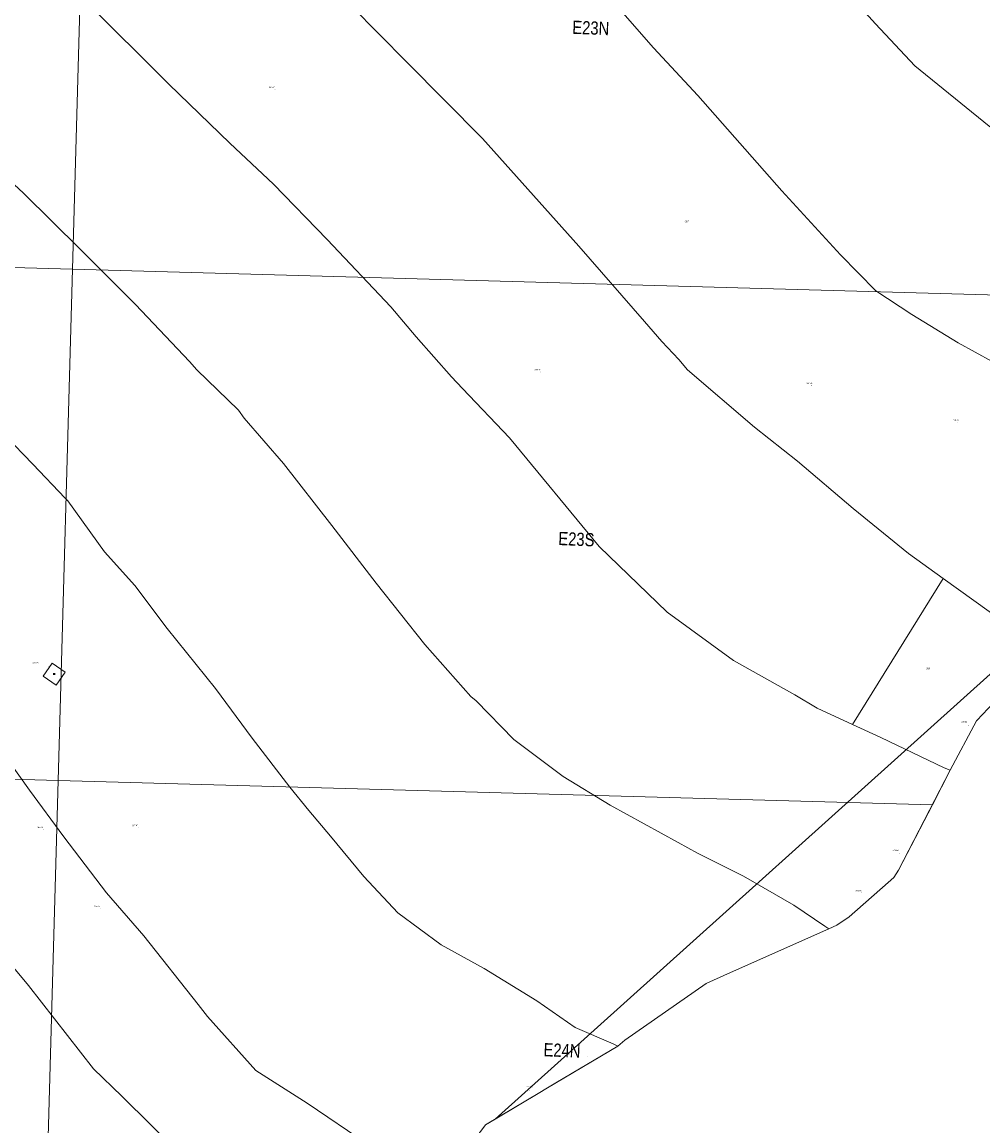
# Model space of a CAD drawing. Header units: metres. Extents: x 345144 to 348639, y 5629211 to 5635235.
# Tile 20 of 256: x 347329 to 347799, y 5629784 to 5630323. Entities that reach past the tile are written whole.
import ezdxf
from ezdxf.enums import TextEntityAlignment as Align

# ---------------------------------------------------------------- set-up
doc = ezdxf.new("R2010")
doc.units = ezdxf.units.M
doc.header["$MEASUREMENT"] = 0
for name, color, linetype in [('028 Geländeform', 7, 'Continuous'), ('028 Geländeform Ausg.', 7, 'Continuous'), ('065-066 Ver_Entsorgung', 7, 'Continuous'), ('065-066 Ver_Entsorgung Ausg.', 7, 'Continuous'), ('AX Flurstück', 7, 'Continuous'), ('Blatt', 7, 'Continuous'), ('Gemeinde Lokation', 7, 'Continuous'), ('Ortsteil Lokation', 7, 'Continuous'), ('Präsentationsobjekt -Text (punktförmig)', 7, 'Continuous')]:
    doc.layers.add(name, color=color, linetype=linetype)
doc.styles.add('ARIAL', font='arial.ttf', dxfattribs={"height": 1})
doc.styles.add('ARIALIT', font='ariali.ttf', dxfattribs={"height": 1})

# ---------------------------------------------------------------- blocks, each defined once
blk = doc.blocks.new('alk_043x_nrw')
h = blk.add_hatch(color=7)
edge = h.paths.add_edge_path(flags=0)
edge.add_arc((0, 0), 1, 180, 360, ccw=False)
edge.add_arc((0, 0), 1, 0, 180, ccw=False)
blk = doc.blocks.new('alk_3453_nrw')
at = {"true_color": 0x00b2b2}
blk.add_hatch(color=134, dxfattribs=at).paths.add_polyline_path([(-1, -1), (-1, 1), (1, 1), (1, -1)], flags=0)

msp = doc.modelspace()

# ---------------------------------------------------------------- linework, layer by layer
at = {"layer": '065-066 Ver_Entsorgung', "color": 134, "linetype": 'Continuous', "lineweight": 5, "true_color": 0x00b2b2, "flags": 128}
msp.add_lwpolyline([(347343.577, 5630009.786), (347349.993, 5630005.362), (347349.993, 5630005.362), (347345.592, 5629998.977), (347345.592, 5629998.977), (347339.176, 5630003.4), (347339.176, 5630003.4), (347343.577, 5630009.786)], dxfattribs=at)
at = {"layer": 'AX Flurstück', "color": 8, "linetype": 'Continuous', "lineweight": 13, "true_color": 0x808080, "flags": 128}
for points in [[(347830.284, 5630344.379), (347854.214, 5630340.555), (347874.314, 5630319.785), (347901.421, 5630292.657), (347925.246, 5630266.763), (347951.537, 5630244.941), (347899.556, 5630200.422), (347881.242, 5630214.415), (347842.401, 5630243.176), (347801.818, 5630272.224), (347765.359, 5630301.715), (347746.183, 5630322.314), (347712.462, 5630359.623), (347701.95, 5630369.295), (347754.722, 5630358.635), (347801.383, 5630349.756), (347830.284, 5630344.379)], [(347712.462, 5630359.623), (347746.183, 5630322.314), (347765.359, 5630301.715)], [(347765.359, 5630301.715), (347801.818, 5630272.224), (347842.401, 5630243.176), (347881.242, 5630214.415), (347899.556, 5630200.422), (347919.325, 5630185.3), (347956.156, 5630157.126), (347958.059, 5630155.678), (347925.751, 5630136.356), (347886.936, 5630114.651), (347882.851, 5630109.11), (347871.8, 5630117.488), (347850.373, 5630134.161), (347829.057, 5630144.282), (347827.304, 5630145.182), (347811.512, 5630152.626), (347786.537, 5630166.237), (347763.911, 5630180.157), (347746.332, 5630191.713), (347729.001, 5630209.397), (347700.477, 5630240.688), (347659.27, 5630287.274), (347637.587, 5630310.521), (347607.693, 5630344.945)], [(347607.693, 5630344.945), (347637.587, 5630310.521)], [(347359.545, 5630333.691), (347400.654, 5630292.687), (347430.435, 5630263.841), (347451.86, 5630243.885), (347478.027, 5630216.893), (347509.24, 5630183.86), (347521.553, 5630169.262), (347538.859, 5630149.692), (347544.328, 5630144.034), (347567.17, 5630119.865), (347611.147, 5630066.71), (347644.386, 5630034.721), (347676.684, 5630010.976), (347706.707, 5629994.244), (347717.707, 5629987.777), (347734.971, 5629979.78), (347748.726, 5629973.409), (347779.74, 5629958.634), (347782.779, 5629957.407), (347757.488, 5629908.536), (347755.145, 5629904.985), (347752.413, 5629902.583), (347733.341, 5629885.812), (347727.245, 5629881.676), (347723.38, 5629879.863), (347721.367, 5629881.191), (347706.317, 5629891.407), (347681.684, 5629905.571), (347659.114, 5629916.919), (347649.645, 5629922.038), (347616.424, 5629940.291), (347593.405, 5629954.339), (347569.311, 5629972.436), (347550.92, 5629991.271), (347548.278, 5629993.506), (347525.784, 5630018.947), (347501.995, 5630048.765), (347480.304, 5630076.984), (347456.749, 5630107.338), (347437.448, 5630129.544), (347434.753, 5630133.359), (347414.281, 5630153.056), (347410.834, 5630157.181), (347384.384, 5630185.034), (347357.413, 5630211.912), (347329.588, 5630239.392), (347301.781, 5630265.19)], [(347489.973, 5630330.904), (347517.02, 5630303.555), (347553.971, 5630266.193), (347601.107, 5630213.614), (347633.279, 5630176.769), (347641.763, 5630166.913), (347650.09, 5630158.237), (347654.219, 5630153.073), (347687.086, 5630125.14), (347707.985, 5630108.436), (347735.253, 5630085.334), (347762.391, 5630063.323), (347779.288, 5630051.186), (347734.971, 5629979.78), (347717.707, 5629987.777), (347706.707, 5629994.244), (347676.684, 5630010.976), (347644.386, 5630034.721), (347611.147, 5630066.71), (347567.17, 5630119.865), (347544.328, 5630144.034), (347538.859, 5630149.692), (347521.553, 5630169.262), (347509.24, 5630183.86), (347478.027, 5630216.893), (347451.86, 5630243.885), (347430.435, 5630263.841), (347400.654, 5630292.687), (347359.545, 5630333.691)], [(347816.814, 5630024.233), (347779.288, 5630051.186), (347762.391, 5630063.323), (347735.253, 5630085.334), (347707.985, 5630108.436), (347687.086, 5630125.14), (347654.219, 5630153.073), (347650.09, 5630158.237), (347641.763, 5630166.913), (347633.279, 5630176.769), (347601.107, 5630213.614), (347553.971, 5630266.193), (347517.02, 5630303.555), (347489.973, 5630330.904)], [(347637.587, 5630310.521), (347659.27, 5630287.274), (347700.477, 5630240.688), (347729.001, 5630209.397), (347746.332, 5630191.713), (347763.911, 5630180.157), (347786.537, 5630166.237), (347811.512, 5630152.626)], [(347301.781, 5630265.19), (347329.588, 5630239.392), (347357.413, 5630211.912), (347384.384, 5630185.034), (347410.834, 5630157.181), (347414.281, 5630153.056), (347434.753, 5630133.359), (347437.448, 5630129.544), (347456.749, 5630107.338), (347480.304, 5630076.984), (347501.995, 5630048.765), (347525.784, 5630018.947), (347548.278, 5629993.506), (347550.92, 5629991.271), (347569.311, 5629972.436), (347593.405, 5629954.339), (347616.424, 5629940.291), (347649.645, 5629922.038), (347659.114, 5629916.919), (347681.684, 5629905.571), (347706.317, 5629891.407), (347721.367, 5629881.191), (347723.38, 5629879.863)], [(347320.704, 5630121.077), (347334.205, 5630107.017), (347350.041, 5630090.389), (347351.337, 5630089.027), (347369.15, 5630064.196), (347384.113, 5630047.696), (347399.857, 5630026.611), (347423.522, 5629997.409), (347441.46, 5629973.112), (347459.759, 5629949.082), (347469.188, 5629937.753), (347479.641, 5629925.195), (347496.064, 5629905.462), (347512.599, 5629887.733), (347533.783, 5629872.083), (347554.808, 5629860.439), (347580.638, 5629844.704), (347599.409, 5629831.646), (347617.867, 5629823.717), (347620.138, 5629822.606), (347589.886, 5629804.564), (347585.024, 5629801.664), (347582.086, 5629799.912), (347555.509, 5629784.062), (347555.509, 5629784.061), (347553.166, 5629781.074)], [(347723.38, 5629879.863), (347673.901, 5629857.852), (347673.9, 5629857.851), (347663.472, 5629853.213), (347623.559, 5629825.49), (347620.139, 5629822.607), (347620.138, 5629822.606), (347617.867, 5629823.717), (347599.409, 5629831.646), (347580.638, 5629844.704), (347554.808, 5629860.439), (347533.783, 5629872.083), (347512.599, 5629887.733), (347496.064, 5629905.462), (347479.641, 5629925.195), (347469.188, 5629937.753), (347459.759, 5629949.082), (347441.46, 5629973.112), (347423.522, 5629997.409), (347399.857, 5630026.611), (347384.113, 5630047.696), (347369.15, 5630064.196), (347351.337, 5630089.027), (347350.041, 5630090.389), (347334.205, 5630107.017), (347320.704, 5630121.077)], [(347828.052, 5630016.018), (347798.598, 5629984.84), (347798.598, 5629984.839), (347795.655, 5629981.598), (347782.779, 5629957.407), (347779.74, 5629958.634), (347748.726, 5629973.409), (347734.971, 5629979.78), (347779.288, 5630051.186), (347816.814, 5630024.233), (347825.965, 5630017.103), (347828.052, 5630016.018)], [(347755.146, 5629904.985), (347755.145, 5629904.985), (347757.488, 5629908.536), (347782.779, 5629957.407), (347795.655, 5629981.598), (347782.78, 5629957.407), (347757.489, 5629908.536), (347755.146, 5629904.985)], [(347550.991, 5629769.895), (347553.446, 5629743.935), (347553.446, 5629743.934), (347550.067, 5629744.683), (347524.042, 5629757.394), (347520.661, 5629759.484), (347498.094, 5629774.417), (347468.271, 5629794.606), (347443.131, 5629810.567), (347419.554, 5629836.981), (347415.014, 5629842.861), (347388.477, 5629876.458), (347370.193, 5629897.438), (347349.317, 5629924.792), (347332.479, 5629947.741), (347312.266, 5629975.807)], [(347312.266, 5629975.807), (347332.479, 5629947.741), (347349.317, 5629924.792), (347370.193, 5629897.438), (347388.477, 5629876.458), (347415.014, 5629842.861), (347419.554, 5629836.981), (347443.131, 5629810.567), (347468.271, 5629794.606), (347498.094, 5629774.417)], [(347752.413, 5629902.583), (347752.413, 5629902.582), (347733.341, 5629885.812), (347752.413, 5629902.583)], [(347324.939, 5629860.797), (347331.981, 5629852.137), (347363.903, 5629811.388), (347377.672, 5629798.085), (347406.468, 5629769.523)], [(347406.468, 5629769.523), (347377.672, 5629798.085), (347363.903, 5629811.388), (347331.981, 5629852.137), (347324.939, 5629860.797)]]:
    msp.add_lwpolyline(points, dxfattribs=at)
at = {"layer": 'Blatt', "color": 205, "linetype": 'Continuous', "lineweight": 5, "true_color": 0x873099, "flags": 128}
for points in [[(346853.841, 5630216.41), (346860.876, 5630466.287), (347360.632, 5630452.215), (347353.596, 5630202.337), (346853.841, 5630216.41)], [(347353.596, 5630202.337), (347360.632, 5630452.215), (347860.388, 5630438.144), (347853.351, 5630188.267), (347353.596, 5630202.337)], [(346846.805, 5629966.53), (346853.841, 5630216.41), (347353.596, 5630202.337), (347346.56, 5629952.461), (346846.805, 5629966.53)], [(347782.78, 5629957.407), (347773.993, 5629940.427), (347346.56, 5629952.461), (347353.596, 5630202.337), (347853.351, 5630188.267), (347849.115, 5630037.826), (347842.523, 5630030.814), (347839.821, 5630027.912), (347828.052, 5630016.018), (347798.598, 5629984.84), (347795.655, 5629981.598), (347782.78, 5629957.407)], [(346839.768, 5629716.655), (346846.805, 5629966.53), (347346.56, 5629952.461), (347339.523, 5629702.583), (346839.768, 5629716.655)], [(347339.523, 5629702.583), (347346.56, 5629952.461), (347773.993, 5629940.427), (347757.489, 5629908.536), (347755.146, 5629904.985), (347752.414, 5629902.583), (347733.341, 5629885.812), (347727.245, 5629881.676), (347723.38, 5629879.863), (347673.901, 5629857.852), (347663.472, 5629853.213), (347623.559, 5629825.49), (347620.139, 5629822.607), (347585.024, 5629801.664), (347582.086, 5629799.912), (347555.509, 5629784.062), (347552.522, 5629780.253)]]:
    msp.add_lwpolyline(points, dxfattribs=at)
at = {"layer": 'Gemeinde Lokation', "color": 7, "linetype": 'Continuous', "lineweight": 5, "flags": 128}
for points in [[(348038.853, 5630367.26), (348034.949, 5630313.579), (348035.052, 5630235.623), (347842.523, 5630030.814), (347840.694, 5630028.85), (347836.221, 5630034.792), (347560.2, 5629786.859), (347555.509, 5629784.062), (347552.522, 5629780.253), (347552.464, 5629779.911), (347353.878, 5629601.534), (347339.344, 5629592.459), (347329.704, 5629582.807), (347328.091, 5629581.912)], [(347582.086, 5629799.912), (347560.2, 5629786.859), (347836.221, 5630034.792), (347840.694, 5630028.85), (347839.821, 5630027.912), (347828.052, 5630016.018), (347798.598, 5629984.84), (347795.655, 5629981.598), (347782.78, 5629957.407), (347757.489, 5629908.536), (347755.146, 5629904.985), (347752.414, 5629902.583), (347733.341, 5629885.812), (347727.245, 5629881.676), (347723.38, 5629879.863), (347673.901, 5629857.852), (347663.472, 5629853.213), (347623.559, 5629825.49), (347620.139, 5629822.607), (347585.024, 5629801.664), (347582.086, 5629799.912)]]:
    msp.add_lwpolyline(points, dxfattribs=at)
at = {"layer": 'Ortsteil Lokation', "color": 7, "linetype": 'Continuous', "lineweight": 5, "flags": 128}
msp.add_lwpolyline([(348038.853, 5630367.26), (348034.949, 5630313.579), (348035.052, 5630235.623), (347842.523, 5630030.814), (347839.821, 5630027.912), (347828.052, 5630016.018), (347798.598, 5629984.84), (347795.655, 5629981.598), (347782.78, 5629957.407), (347757.489, 5629908.536), (347755.146, 5629904.985), (347752.414, 5629902.583), (347733.341, 5629885.812), (347727.245, 5629881.676), (347723.38, 5629879.863), (347673.901, 5629857.852), (347663.472, 5629853.213), (347623.559, 5629825.49), (347620.139, 5629822.607), (347585.024, 5629801.664), (347582.086, 5629799.912), (347555.509, 5629784.062), (347552.522, 5629780.253)], dxfattribs=at)

# ---------------------------------------------------------------- block references
at = {"layer": '028 Geländeform', "xscale": 0.125, "yscale": 0.125}
for p, rotation in [((347452.579, 5630290.08), -2.325521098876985), ((347582.491, 5630152.052), -2.325521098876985), ((347714.984, 5630145.379), -2.326094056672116), ((347786.415, 5630127.415), -2.326036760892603), ((347341.874, 5630007.972), -2.326094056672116), ((347791.741, 5629979.351), -2.325521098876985), ((347339.308, 5629928.405), -2.325521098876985), ((347385.772, 5629929.304), -2.325521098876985), ((347757.929, 5629916.787), -2.325463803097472), ((347739.396, 5629897.496), -2.325521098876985), ((347367.204, 5629889.846), -2.325521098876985), ((347605.509, 5629817.521), -2.326094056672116), ((347577.078, 5629800.746), -2.326094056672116)]:
    msp.add_blockref('alk_043x_nrw', p, dxfattribs=dict(at, rotation=rotation))
at = {"layer": '065-066 Ver_Entsorgung Ausg.', "xscale": 0.5, "yscale": 0.5}
msp.add_blockref('alk_3453_nrw', (347344.585, 5630004.381), dxfattribs=at)

# ---------------------------------------------------------------- texts
at = {"layer": '028 Geländeform Ausg.', "color": 44, "true_color": 0xb27500, "style": 'ARIAL', "width": 0.8}
for s, height, p in [('352.66', 0.6761367, (347449.608, 5630290.851)), ('344.46', 0.6761367, (347579.52, 5630152.823)), ('341.46', 0.6761367, (347712.523, 5630146.188)), ('339.46', 0.6761366, (347784.004, 5630128.235)), ('356.26', 0.6761367, (347334.021, 5630009.631)), ('339.96', 0.6761367, (347788.083, 5629980.708)), ('357.76', 0.6761367, (347336.338, 5629929.176)), ('356.46', 0.6761366, (347382.801, 5629930.075)), ('341.56', 0.6761366, (347754.502, 5629917.951)), ('342.06', 0.6761367, (347736.454, 5629898.262)), ('356.76', 0.6761367, (347364.234, 5629890.617)), ('344.96', 0.6761367, (347575.515, 5629802.373))]:
    msp.add_text(s, height=height, dxfattribs=at).set_placement(p)
at = {"layer": 'Blatt', "color": 205, "true_color": 0x873099, "style": 'ARIAL', "width": 0.8}
for s, height, rotation, p in [('E23N', 6.45925, -2.32604053, (347606.992, 5630320.241)), ('E23S', 6.45925, -2.32551621, (347599.955, 5630070.365)), ('E24N', 6.4592499, -2.32608853, (347592.918, 5629820.488))]:
    msp.add_text(s, height=height, rotation=rotation, dxfattribs=at).set_placement(p, align=Align.MIDDLE_CENTER)
at = {"layer": 'Präsentationsobjekt -Text (punktförmig)', "color": 8, "true_color": 0x808080, "style": 'ARIALIT'}
for s, p in [('367', (347653.853, 5630225.699)), ('368', (347771.868, 5630007.142))]:
    msp.add_text(s, height=0.8421, dxfattribs=at).set_placement(p, align=Align.MIDDLE_CENTER)

doc.saveas('drawing.dxf')
